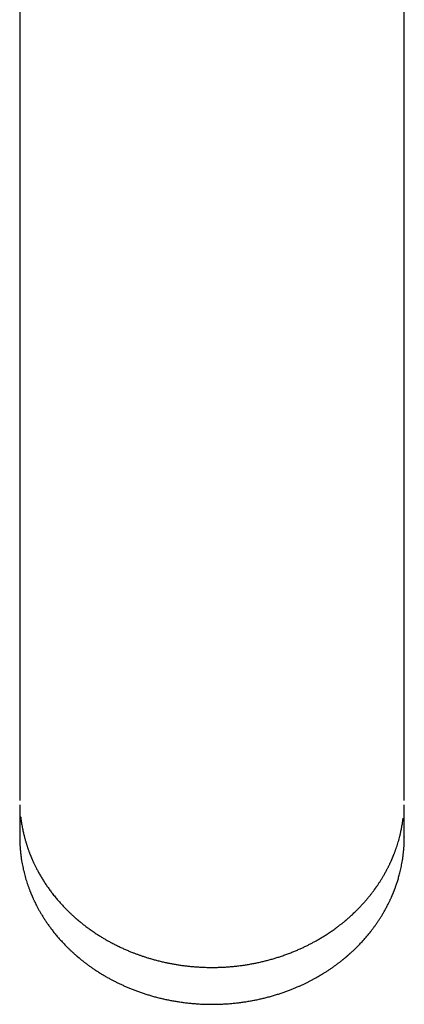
# Model space of a CAD drawing. Header units: millimetres. Extents: x 8 to 583, y 12 to 515.
# Tile 2 of 34: x 291 to 315, y 94 to 155. Entities that reach past the tile are written whole.
import ezdxf

# ---------------------------------------------------------------- set-up
doc = ezdxf.new("R2010")
doc.units = ezdxf.units.MM

msp = doc.modelspace()

# ---------------------------------------------------------------- linework, layer by layer
at = {"color": 7, "linetype": 'Continuous', "lineweight": 30}
for p, q in [((291.256, 212.373), (291.256, 127.637)), ((315.256, 127.637), (315.256, 212.373)), ((291.256, 108.584), (291.256, 106.291)), ((315.256, 106.291), (315.256, 108.584)), ((291.256, 105.691), (291.256, 103.991)), ((315.256, 103.991), (315.256, 105.691)), ((315.256, 103.991), (315.256, 103.983))]:
    msp.add_line(p, q, dxfattribs=at)
for points, knots in [([(291.256, 127.637), (291.256, 127.519), (291.256, 127.284), (291.256, 126.935), (291.256, 126.591), (291.256, 126.254), (291.256, 125.923), (291.256, 125.597), (291.256, 125.268), (291.256, 124.934), (291.256, 124.598), (291.256, 124.269), (291.256, 123.947), (291.256, 123.633), (291.256, 123.327), (291.256, 123.028), (291.256, 122.737), (291.256, 122.453), (291.256, 122.179), (291.256, 121.913), (291.256, 121.657), (291.256, 121.408), (291.256, 121.159), (291.256, 120.913), (291.256, 120.668), (291.256, 120.431), (291.256, 120.203), (291.256, 119.982), (291.256, 119.774), (291.256, 119.577), (291.256, 119.391), (291.256, 119.213), (291.256, 119.041), (291.256, 118.876), (291.256, 118.719), (291.256, 118.568), (291.256, 118.423), (291.256, 118.286), (291.256, 118.153), (291.256, 118.022), (291.256, 117.887), (291.256, 117.747), (291.256, 117.597), (291.256, 117.437), (291.256, 117.268), (291.256, 117.092), (291.256, 116.911), (291.256, 116.723), (291.256, 116.534), (291.256, 116.343), (291.256, 116.151), (291.256, 115.954), (291.256, 115.753), (291.256, 115.547), (291.256, 115.337), (291.256, 115.123), (291.256, 114.905), (291.256, 114.683), (291.256, 114.459), (291.256, 114.233), (291.256, 114.006), (291.256, 113.775), (291.256, 113.548), (291.256, 113.324), (291.256, 113.104), (291.256, 112.882), (291.256, 112.659), (291.256, 112.434), (291.256, 112.209), (291.256, 111.974), (291.256, 111.732), (291.256, 111.481), (291.256, 111.231), (291.256, 110.98), (291.256, 110.744), (291.256, 110.523), (291.256, 110.316), (291.256, 110.111), (291.256, 109.906), (291.256, 109.703), (291.256, 109.505), (291.256, 109.314), (291.256, 109.127), (291.256, 108.944), (291.256, 108.762), (291.256, 108.644), (291.256, 108.584)], [0, 0, 0, 0, 0.015409, 0.030571, 0.045486, 0.060154, 0.074575, 0.088749, 0.102677, 0.117712, 0.132449, 0.146887, 0.161026, 0.174867, 0.188408, 0.201652, 0.214596, 0.227242, 0.239589, 0.251425, 0.262973, 0.274233, 0.285205, 0.29673, 0.307919, 0.318772, 0.32929, 0.339471, 0.349317, 0.358292, 0.366968, 0.375346, 0.383426, 0.391206, 0.398688, 0.405872, 0.412756, 0.419342, 0.425631, 0.431849, 0.438358, 0.445158, 0.452249, 0.460234, 0.468559, 0.477223, 0.486228, 0.495571, 0.505255, 0.514696, 0.524439, 0.534484, 0.544831, 0.55548, 0.566432, 0.577685, 0.58924, 0.601097, 0.613257, 0.625493, 0.638021, 0.650839, 0.66395, 0.676344, 0.688988, 0.701882, 0.715025, 0.728418, 0.74206, 0.755951, 0.771521, 0.787392, 0.803565, 0.82004, 0.836818, 0.85103, 0.865451, 0.880083, 0.894924, 0.909974, 0.925235, 0.939815, 0.954582, 0.969535, 0.984674, 1, 1, 1, 1]), ([(315.256, 108.584), (315.256, 108.644), (315.256, 108.762), (315.256, 108.945), (315.256, 109.128), (315.256, 109.313), (315.256, 109.499), (315.256, 109.686), (315.256, 109.879), (315.256, 110.08), (315.256, 110.286), (315.256, 110.493), (315.256, 110.699), (315.256, 110.904), (315.256, 111.108), (315.256, 111.311), (315.256, 111.513), (315.256, 111.712), (315.256, 111.909), (315.256, 112.102), (315.256, 112.292), (315.256, 112.479), (315.256, 112.667), (315.256, 112.858), (315.256, 113.05), (315.256, 113.238), (315.256, 113.422), (315.256, 113.602), (315.256, 113.775), (315.256, 113.939), (315.256, 114.096), (315.256, 114.249), (315.256, 114.397), (315.256, 114.541), (315.256, 114.68), (315.256, 114.814), (315.256, 114.943), (315.256, 115.067), (315.256, 115.188), (315.256, 115.308), (315.256, 115.433), (315.256, 115.563), (315.256, 115.704), (315.256, 115.855), (315.256, 116.018), (315.256, 116.188), (315.256, 116.365), (315.256, 116.551), (315.256, 116.74), (315.256, 116.933), (315.256, 117.13), (315.256, 117.334), (315.256, 117.545), (315.256, 117.764), (315.256, 117.99), (315.256, 118.224), (315.256, 118.465), (315.256, 118.714), (315.256, 118.969), (315.256, 119.23), (315.256, 119.498), (315.256, 119.773), (315.256, 120.049), (315.256, 120.324), (315.256, 120.6), (315.256, 120.882), (315.256, 121.17), (315.256, 121.466), (315.256, 121.768), (315.256, 122.088), (315.256, 122.425), (315.256, 122.781), (315.256, 123.145), (315.256, 123.518), (315.256, 123.876), (315.256, 124.22), (315.256, 124.549), (315.256, 124.883), (315.256, 125.223), (315.256, 125.568), (315.256, 125.911), (315.256, 126.253), (315.256, 126.592), (315.256, 126.937), (315.256, 127.285), (315.256, 127.519), (315.256, 127.637)], [0, 0, 0, 0, 0.015408, 0.03057, 0.045484, 0.060152, 0.074573, 0.088748, 0.102675, 0.117711, 0.132448, 0.146886, 0.161025, 0.174866, 0.188408, 0.201651, 0.214596, 0.227242, 0.239589, 0.251425, 0.262973, 0.274233, 0.285205, 0.29673, 0.30792, 0.318773, 0.32929, 0.339471, 0.349317, 0.358292, 0.366969, 0.375346, 0.383426, 0.391206, 0.398688, 0.405871, 0.412756, 0.419342, 0.42563, 0.431848, 0.438357, 0.445157, 0.452248, 0.460234, 0.468558, 0.477223, 0.486227, 0.49557, 0.505254, 0.514695, 0.524438, 0.534483, 0.54483, 0.55548, 0.566431, 0.577684, 0.58924, 0.601097, 0.613257, 0.625493, 0.638021, 0.65084, 0.66395, 0.676345, 0.688989, 0.701882, 0.715026, 0.728418, 0.74206, 0.755952, 0.771521, 0.787392, 0.803565, 0.82004, 0.836817, 0.851029, 0.86545, 0.880081, 0.894922, 0.909973, 0.925233, 0.939813, 0.95458, 0.969534, 0.984674, 1, 1, 1, 1]), ([(291.256, 106.291), (291.256, 106.286), (291.256, 106.28), (291.257, 106.271), (291.257, 106.267), (291.257, 106.265)], [0, 0, 0, 0, 0.602872, 0.836667, 1, 1, 1, 1]), ([(315.255, 106.265), (315.255, 106.266), (315.255, 106.27), (315.256, 106.28), (315.256, 106.286), (315.256, 106.291)], [0, 0, 0, 0, 0.173485, 0.404443, 1, 1, 1, 1]), ([(291.262, 106.002), (291.261, 105.986), (291.26, 105.949), (291.259, 105.894), (291.257, 105.839), (291.257, 105.792), (291.256, 105.752), (291.256, 105.719), (291.256, 105.699), (291.256, 105.691)], [0, 0, 0, 0, 0.156338, 0.358784, 0.536462, 0.689388, 0.817584, 0.921095, 1, 1, 1, 1]), ([(315.256, 105.691), (315.256, 105.694), (315.256, 105.7), (315.256, 105.715), (315.255, 105.737), (315.255, 105.765), (315.254, 105.798), (315.254, 105.835), (315.253, 105.876), (315.252, 105.927), (315.251, 105.964), (315.25, 105.988)], [0, 0, 0, 0, 0.026718, 0.057676, 0.135838, 0.225066, 0.334896, 0.465916, 0.609202, 0.758516, 1, 1, 1, 1]), ([(291.316, 105.253), (291.317, 105.243), (291.323, 105.19), (291.336, 105.091), (291.355, 104.956), (291.377, 104.815), (291.402, 104.67), (291.429, 104.524), (291.459, 104.38), (291.495, 104.218), (291.538, 104.039), (291.59, 103.846), (291.644, 103.658), (291.69, 103.509), (291.727, 103.396), (291.753, 103.318), (291.78, 103.241), (291.807, 103.165), (291.834, 103.09), (291.861, 103.018), (291.887, 102.953), (291.909, 102.896), (291.928, 102.848), (291.945, 102.806), (291.96, 102.77), (291.972, 102.74), (291.982, 102.717), (291.99, 102.698), (291.996, 102.684), (292.001, 102.671), (292.008, 102.655), (292.017, 102.633), (292.029, 102.606), (292.044, 102.572), (292.063, 102.528), (292.087, 102.476), (292.114, 102.416), (292.145, 102.349), (292.181, 102.274), (292.221, 102.192), (292.264, 102.105), (292.31, 102.015), (292.359, 101.921), (292.412, 101.821), (292.469, 101.72), (292.527, 101.617), (292.609, 101.477), (292.716, 101.3), (292.852, 101.089), (292.993, 100.882), (293.138, 100.679), (293.294, 100.471), (293.462, 100.259), (293.643, 100.044), (293.828, 99.834), (294.018, 99.629), (294.171, 99.473), (294.284, 99.362), (294.352, 99.295), (294.418, 99.233), (294.48, 99.175), (294.538, 99.121), (294.592, 99.071), (294.645, 99.024), (294.695, 98.979), (294.743, 98.937), (294.785, 98.9), (294.821, 98.869), (294.852, 98.843), (294.874, 98.824), (294.889, 98.811), (294.899, 98.803), (294.909, 98.795), (294.92, 98.785), (294.936, 98.772), (294.958, 98.753), (294.988, 98.728), (295.027, 98.697), (295.082, 98.652), (295.155, 98.593), (295.246, 98.521), (295.342, 98.447), (295.443, 98.372), (295.547, 98.295), (295.658, 98.215), (295.776, 98.132), (295.902, 98.046), (296.034, 97.958), (296.19, 97.857), (296.367, 97.747), (296.563, 97.63), (296.758, 97.519), (296.964, 97.406), (297.18, 97.293), (297.407, 97.18), (297.631, 97.074), (297.852, 96.975), (298.071, 96.881), (298.276, 96.798), (298.467, 96.724), (298.644, 96.659), (298.82, 96.597), (298.998, 96.536), (299.18, 96.478), (299.38, 96.417), (299.598, 96.354), (299.835, 96.29), (300.08, 96.229), (300.32, 96.175), (300.553, 96.126), (300.78, 96.082), (301.012, 96.042), (301.25, 96.004), (301.494, 95.971), (301.738, 95.941), (301.983, 95.917), (302.228, 95.896), (302.477, 95.88), (302.732, 95.868), (302.982, 95.86), (303.229, 95.858), (303.472, 95.859), (303.718, 95.865), (303.968, 95.876), (304.221, 95.891), (304.476, 95.912), (304.738, 95.937), (305.006, 95.969), (305.277, 96.006), (305.542, 96.048), (305.802, 96.095), (306.06, 96.146), (306.318, 96.203), (306.575, 96.264), (306.825, 96.329), (307.068, 96.398), (307.304, 96.469), (307.548, 96.547), (307.797, 96.633), (308.05, 96.726), (308.295, 96.821), (308.527, 96.917), (308.747, 97.013), (308.955, 97.108), (309.155, 97.204), (309.347, 97.301), (309.532, 97.398), (309.722, 97.501), (309.92, 97.613), (310.126, 97.735), (310.331, 97.863), (310.543, 98), (310.762, 98.149), (310.94, 98.276), (311.073, 98.374), (311.158, 98.439), (311.24, 98.501), (311.311, 98.557), (311.372, 98.605), (311.424, 98.647), (311.471, 98.685), (311.515, 98.721), (311.549, 98.749), (311.571, 98.768), (311.582, 98.777), (311.591, 98.784), (311.6, 98.792), (311.613, 98.803), (311.63, 98.817), (311.653, 98.837), (311.683, 98.862), (311.719, 98.894), (311.762, 98.931), (311.809, 98.972), (311.863, 99.02), (311.933, 99.083), (312.017, 99.16), (312.113, 99.251), (312.232, 99.365), (312.373, 99.505), (312.533, 99.671), (312.658, 99.807), (312.752, 99.911), (312.816, 99.983), (312.879, 100.056), (312.94, 100.129), (313.001, 100.202), (313.06, 100.273), (313.117, 100.344), (313.171, 100.413), (313.222, 100.478), (313.268, 100.539), (313.309, 100.593), (313.343, 100.638), (313.368, 100.673), (313.387, 100.699), (313.405, 100.723), (313.419, 100.743), (313.43, 100.758), (313.438, 100.769), (313.446, 100.78), (313.456, 100.794), (313.47, 100.814), (313.49, 100.842), (313.514, 100.876), (313.54, 100.913), (313.567, 100.953), (313.619, 101.03), (313.696, 101.145), (313.796, 101.301), (313.896, 101.465), (313.996, 101.636), (314.097, 101.814), (314.173, 101.958), (314.228, 102.064), (314.261, 102.13), (314.294, 102.196), (314.326, 102.263), (314.358, 102.329), (314.387, 102.391), (314.413, 102.449), (314.437, 102.502), (314.458, 102.549), (314.476, 102.59), (314.491, 102.625), (314.503, 102.652), (314.511, 102.672), (314.517, 102.686), (314.522, 102.696), (314.527, 102.709), (314.534, 102.725), (314.542, 102.744), (314.553, 102.771), (314.568, 102.808), (314.588, 102.857), (314.61, 102.913), (314.635, 102.977), (314.662, 103.047), (314.689, 103.121), (314.726, 103.224), (314.773, 103.357), (314.827, 103.523), (314.879, 103.694), (314.929, 103.87), (314.977, 104.052), (315.017, 104.216), (315.049, 104.36), (315.075, 104.485), (315.1, 104.611), (315.122, 104.738), (315.143, 104.862), (315.162, 104.99), (315.176, 105.09), (315.183, 105.149), (315.185, 105.163)], [0, 0, 0, 0, 0.000994, 0.005238, 0.009691, 0.014353, 0.019218, 0.024089, 0.028875, 0.033576, 0.040259, 0.046761, 0.053083, 0.059226, 0.061925, 0.064588, 0.067215, 0.069805, 0.072359, 0.074877, 0.077254, 0.079115, 0.080769, 0.082219, 0.083462, 0.0845, 0.085332, 0.085959, 0.086384, 0.086812, 0.087351, 0.08809, 0.08903, 0.09017, 0.091739, 0.093576, 0.095681, 0.098054, 0.100696, 0.103606, 0.106784, 0.109932, 0.113306, 0.116905, 0.120645, 0.124377, 0.128099, 0.13604, 0.143935, 0.151783, 0.159584, 0.167338, 0.176092, 0.184786, 0.193419, 0.201991, 0.210503, 0.213528, 0.216465, 0.219226, 0.221809, 0.224215, 0.226443, 0.228495, 0.230664, 0.232593, 0.23428, 0.235726, 0.236931, 0.237895, 0.238377, 0.238764, 0.239061, 0.239491, 0.240138, 0.240873, 0.242184, 0.243687, 0.245373, 0.248623, 0.25213, 0.255892, 0.259564, 0.26345, 0.267552, 0.271868, 0.276399, 0.281145, 0.286103, 0.292964, 0.299707, 0.306331, 0.312837, 0.320427, 0.32785, 0.335105, 0.342192, 0.349111, 0.355862, 0.361459, 0.366935, 0.372292, 0.377686, 0.383218, 0.388888, 0.395748, 0.4028, 0.410045, 0.417481, 0.423941, 0.43054, 0.437277, 0.444152, 0.451165, 0.458317, 0.465187, 0.472179, 0.479295, 0.486534, 0.493896, 0.500695, 0.507596, 0.514598, 0.521703, 0.528909, 0.536216, 0.543534, 0.551459, 0.559254, 0.566919, 0.574452, 0.581856, 0.589565, 0.597127, 0.604543, 0.611812, 0.618934, 0.625909, 0.633941, 0.641769, 0.649393, 0.656814, 0.663676, 0.670355, 0.676849, 0.683159, 0.689285, 0.695247, 0.702284, 0.709384, 0.716548, 0.723775, 0.731945, 0.740194, 0.743456, 0.746727, 0.749846, 0.752736, 0.754883, 0.756882, 0.758735, 0.760441, 0.762, 0.762674, 0.763097, 0.763322, 0.763657, 0.764174, 0.764862, 0.765721, 0.766945, 0.768403, 0.770096, 0.772023, 0.774185, 0.776581, 0.780611, 0.784633, 0.788639, 0.795751, 0.80281, 0.809818, 0.812805, 0.815782, 0.81875, 0.821708, 0.824657, 0.827566, 0.830307, 0.833112, 0.835696, 0.83806, 0.840204, 0.842127, 0.843234, 0.844252, 0.845181, 0.846006, 0.84653, 0.846939, 0.84728, 0.847768, 0.848578, 0.849636, 0.850941, 0.852438, 0.853962, 0.855502, 0.86113, 0.866959, 0.872992, 0.879245, 0.885725, 0.892433, 0.894743, 0.897078, 0.89944, 0.901827, 0.904209, 0.906412, 0.908408, 0.910297, 0.911955, 0.913382, 0.914579, 0.915544, 0.916271, 0.916641, 0.916962, 0.917396, 0.917946, 0.91861, 0.919388, 0.920802, 0.922484, 0.924434, 0.926653, 0.929116, 0.931649, 0.934218, 0.939687, 0.945313, 0.951096, 0.957037, 0.963136, 0.969391, 0.973455, 0.977581, 0.981772, 0.986017, 0.990161, 0.994149, 0.998648, 1, 1, 1, 1]), ([(291.256, 103.991), (291.256, 103.988), (291.256, 103.982), (291.256, 103.967), (291.257, 103.945), (291.257, 103.916), (291.258, 103.883), (291.259, 103.846), (291.259, 103.806), (291.26, 103.748), (291.263, 103.672), (291.266, 103.58), (291.271, 103.485), (291.277, 103.388), (291.284, 103.287), (291.293, 103.183), (291.303, 103.077), (291.314, 102.971), (291.327, 102.86), (291.342, 102.745), (291.359, 102.626), (291.382, 102.485), (291.41, 102.324), (291.445, 102.144), (291.484, 101.964), (291.527, 101.784), (291.573, 101.606), (291.622, 101.432), (291.673, 101.263), (291.718, 101.122), (291.756, 101.009), (291.787, 100.921), (291.817, 100.837), (291.846, 100.758), (291.873, 100.687), (291.898, 100.623), (291.921, 100.565), (291.942, 100.514), (291.958, 100.473), (291.971, 100.442), (291.981, 100.419), (291.988, 100.402), (291.994, 100.389), (291.999, 100.377), (292.005, 100.361), (292.015, 100.339), (292.027, 100.31), (292.042, 100.276), (292.06, 100.235), (292.083, 100.185), (292.109, 100.128), (292.138, 100.064), (292.17, 99.996), (292.215, 99.902), (292.274, 99.785), (292.351, 99.635), (292.438, 99.474), (292.534, 99.304), (292.638, 99.128), (292.751, 98.946), (292.872, 98.759), (293, 98.572), (293.134, 98.384), (293.28, 98.19), (293.435, 97.993), (293.601, 97.793), (293.769, 97.6), (293.94, 97.413), (294.076, 97.27), (294.176, 97.169), (294.237, 97.108), (294.298, 97.048), (294.36, 96.988), (294.422, 96.929), (294.484, 96.871), (294.545, 96.814), (294.604, 96.761), (294.659, 96.712), (294.709, 96.667), (294.753, 96.628), (294.792, 96.595), (294.825, 96.566), (294.85, 96.545), (294.869, 96.529), (294.882, 96.518), (294.893, 96.508), (294.904, 96.499), (294.917, 96.488), (294.932, 96.475), (294.955, 96.457), (294.986, 96.431), (295.027, 96.397), (295.076, 96.357), (295.131, 96.313), (295.191, 96.265), (295.254, 96.215), (295.318, 96.166), (295.412, 96.094), (295.538, 96.001), (295.698, 95.886), (295.866, 95.77), (296.042, 95.652), (296.227, 95.534), (296.42, 95.415), (296.622, 95.296), (296.817, 95.186), (297.004, 95.085), (297.182, 94.992), (297.368, 94.9), (297.558, 94.808), (297.755, 94.718), (297.956, 94.63), (298.166, 94.542), (298.384, 94.456), (298.61, 94.371), (298.84, 94.289), (299.073, 94.212), (299.309, 94.138), (299.552, 94.067), (299.803, 93.999), (300.053, 93.936), (300.302, 93.879), (300.55, 93.826), (300.803, 93.778), (301.062, 93.733), (301.327, 93.693), (301.599, 93.658), (301.868, 93.628), (302.134, 93.603), (302.398, 93.584), (302.666, 93.57), (302.938, 93.561), (303.213, 93.558), (303.496, 93.56), (303.783, 93.568), (304.073, 93.582), (304.358, 93.602), (304.637, 93.627), (304.91, 93.657), (305.178, 93.692), (305.447, 93.733), (305.719, 93.78), (305.993, 93.832), (306.258, 93.889), (306.517, 93.95), (306.772, 94.015), (307.025, 94.085), (307.275, 94.16), (307.516, 94.237), (307.749, 94.316), (307.973, 94.397), (308.185, 94.478), (308.386, 94.559), (308.575, 94.638), (308.757, 94.718), (308.933, 94.798), (309.102, 94.879), (309.266, 94.96), (309.424, 95.041), (309.577, 95.122), (309.725, 95.203), (309.87, 95.285), (310.01, 95.366), (310.163, 95.458), (310.327, 95.56), (310.5, 95.672), (310.667, 95.784), (310.826, 95.894), (310.978, 96.004), (311.124, 96.112), (311.263, 96.219), (311.368, 96.302), (311.441, 96.361), (311.483, 96.395), (311.521, 96.426), (311.553, 96.453), (311.58, 96.475), (311.601, 96.493), (311.615, 96.505), (311.623, 96.512), (311.629, 96.516), (311.637, 96.524), (311.652, 96.536), (311.672, 96.554), (311.698, 96.576), (311.727, 96.6), (311.756, 96.626), (311.788, 96.653), (311.82, 96.682), (311.864, 96.721), (311.92, 96.771), (311.99, 96.835), (312.065, 96.905), (312.146, 96.982), (312.231, 97.064), (312.316, 97.148), (312.399, 97.233), (312.515, 97.352), (312.66, 97.508), (312.832, 97.7), (312.996, 97.895), (313.14, 98.073), (313.266, 98.236), (313.378, 98.384), (313.488, 98.539), (313.599, 98.698), (313.708, 98.864), (313.817, 99.035), (313.926, 99.214), (314.033, 99.4), (314.14, 99.594), (314.224, 99.757), (314.287, 99.883), (314.328, 99.968), (314.365, 100.045), (314.397, 100.114), (314.425, 100.175), (314.448, 100.227), (314.467, 100.27), (314.483, 100.307), (314.497, 100.337), (314.506, 100.36), (314.513, 100.377), (314.519, 100.389), (314.524, 100.403), (314.531, 100.419), (314.541, 100.443), (314.554, 100.475), (314.572, 100.517), (314.591, 100.566), (314.613, 100.621), (314.637, 100.682), (314.665, 100.755), (314.696, 100.841), (314.732, 100.941), (314.769, 101.048), (314.807, 101.161), (314.845, 101.282), (314.884, 101.41), (314.922, 101.545), (314.961, 101.689), (314.999, 101.84), (315.036, 102), (315.072, 102.167), (315.106, 102.342), (315.132, 102.496), (315.153, 102.628), (315.168, 102.732), (315.182, 102.833), (315.194, 102.931), (315.204, 103.024), (315.213, 103.113), (315.222, 103.207), (315.23, 103.304), (315.237, 103.403), (315.242, 103.494), (315.246, 103.579), (315.25, 103.656), (315.252, 103.725), (315.254, 103.788), (315.255, 103.843), (315.255, 103.89), (315.256, 103.93), (315.256, 103.963), (315.256, 103.982), (315.256, 103.991)], [0, 0, 0, 0, 0.000235, 0.000507, 0.001194, 0.001978, 0.002944, 0.004095, 0.005355, 0.006667, 0.009399, 0.012336, 0.015131, 0.018088, 0.021209, 0.024493, 0.027631, 0.030904, 0.034313, 0.037857, 0.041534, 0.045221, 0.05092, 0.056503, 0.061971, 0.0677, 0.073297, 0.07876, 0.084091, 0.089289, 0.092142, 0.094953, 0.097678, 0.100198, 0.102507, 0.104569, 0.106427, 0.10808, 0.109529, 0.110382, 0.111143, 0.111719, 0.112065, 0.112409, 0.112889, 0.113629, 0.114558, 0.115676, 0.116984, 0.118639, 0.120523, 0.122635, 0.124937, 0.127273, 0.131914, 0.136625, 0.142322, 0.148118, 0.154011, 0.160434, 0.166969, 0.173617, 0.180376, 0.18715, 0.194749, 0.202244, 0.209635, 0.216922, 0.224104, 0.226593, 0.22907, 0.231534, 0.233985, 0.236423, 0.238848, 0.241252, 0.243494, 0.245622, 0.247524, 0.249198, 0.250646, 0.251867, 0.252861, 0.25347, 0.253945, 0.254304, 0.254713, 0.255202, 0.255755, 0.256371, 0.257666, 0.259173, 0.260893, 0.262971, 0.265175, 0.267418, 0.2697, 0.27202, 0.27734, 0.282853, 0.288558, 0.294457, 0.300549, 0.306834, 0.313312, 0.319982, 0.325359, 0.330856, 0.336518, 0.342373, 0.348201, 0.354207, 0.360393, 0.366757, 0.3733, 0.380022, 0.386524, 0.393185, 0.400005, 0.406984, 0.414123, 0.42075, 0.427509, 0.434399, 0.441421, 0.448574, 0.455859, 0.463275, 0.470189, 0.477213, 0.484348, 0.491593, 0.498946, 0.506265, 0.51412, 0.52184, 0.529426, 0.536877, 0.544194, 0.551376, 0.558424, 0.566021, 0.573455, 0.580727, 0.587836, 0.594782, 0.601972, 0.608978, 0.615802, 0.622442, 0.6289, 0.635174, 0.640923, 0.646508, 0.651931, 0.657191, 0.662289, 0.667312, 0.672168, 0.676915, 0.681574, 0.686147, 0.690633, 0.695032, 0.700939, 0.706682, 0.712261, 0.717675, 0.722925, 0.728011, 0.732933, 0.73769, 0.739326, 0.740897, 0.742272, 0.743441, 0.744404, 0.745227, 0.745801, 0.745958, 0.746129, 0.746441, 0.746899, 0.747742, 0.748745, 0.749803, 0.750917, 0.752086, 0.75331, 0.75459, 0.757079, 0.759754, 0.762615, 0.765886, 0.769306, 0.772719, 0.776117, 0.7795, 0.786998, 0.794422, 0.801772, 0.809049, 0.814323, 0.819721, 0.82526, 0.83094, 0.83676, 0.84272, 0.848822, 0.855233, 0.861792, 0.868499, 0.871556, 0.874357, 0.876902, 0.879192, 0.881226, 0.88285, 0.884264, 0.885468, 0.886461, 0.887243, 0.887711, 0.888069, 0.888493, 0.889021, 0.889652, 0.890782, 0.892139, 0.893724, 0.895536, 0.897509, 0.8996, 0.902585, 0.905781, 0.909188, 0.912807, 0.916637, 0.920678, 0.92493, 0.929394, 0.934156, 0.939136, 0.944336, 0.949755, 0.955393, 0.958653, 0.961901, 0.965019, 0.968007, 0.970865, 0.973592, 0.97619, 0.979432, 0.982445, 0.98523, 0.987786, 0.990112, 0.99221, 0.99408, 0.99572, 0.997132, 0.998316, 0.999271, 1, 1, 1, 1])]:
    msp.add_open_spline(points, degree=3, knots=knots, dxfattribs=at)

doc.saveas('drawing.dxf')
